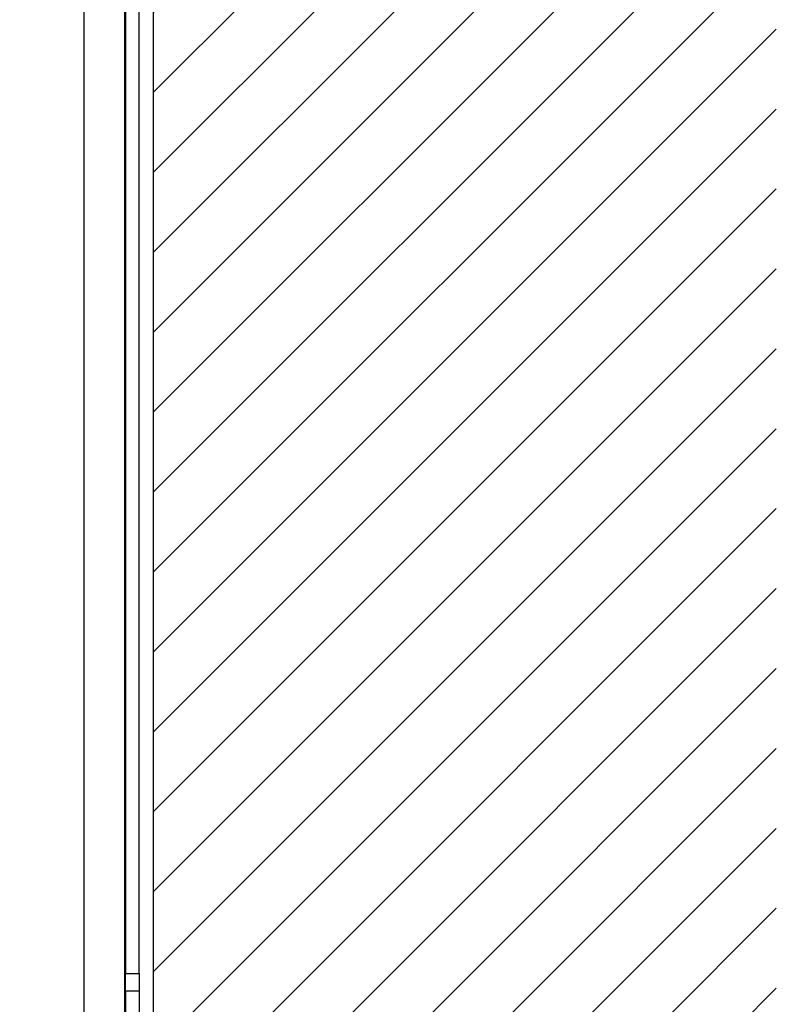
# Model space of a CAD drawing. Header units: millimetres. Extents: x 0 to 844, y -2 to 552.
# Tile 45 of 65: x 709 to 717, y 201 to 212. Entities that reach past the tile are written whole.
import ezdxf

# ---------------------------------------------------------------- set-up
doc = ezdxf.new("R2010")
doc.units = ezdxf.units.MM

msp = doc.modelspace()

# ---------------------------------------------------------------- hatches: boundary and pattern name
at = {"linetype": 'Continuous'}
h = msp.add_hatch(dxfattribs=at)
h.set_pattern_fill('ANSI31', scale=0.2, style=0)
h.paths.add_polyline_path([(710.087083, 157.023061), (717.087083, 157.023061), (717.087083, 312.023061), (683.087083, 312.023061), (683.087083, 305.023061), (710.087083, 305.023061)], flags=0)

# ---------------------------------------------------------------- linework, layer by layer
at = {"color": 254, "linetype": 'Continuous', "lineweight": 25}
msp.add_line((710.087083, 305.023061), (710.087083, 157.023061), dxfattribs=at)
at = {"color": 8, "linetype": 'Continuous', "lineweight": 25}
msp.add_line((709.307115, 222.597173), (709.307115, 190.667173), dxfattribs=at)
at = {"color": 7, "linetype": 'Continuous', "lineweight": 25}
for p, q in [((709.763299, 222.597173), (709.763299, 190.667173)), ((709.776411, 200.887369), (709.776411, 221.137369)), ((709.778951, 200.887369), (709.778951, 221.137369)), ((709.928303, 200.887369), (709.928303, 221.137369)), ((709.776411, 200.887369), (709.928303, 200.887369)), ((709.776411, 200.687369), (709.776411, 200.887369)), ((709.928303, 200.887369), (709.928303, 200.687369)), ((709.928303, 200.687369), (709.776411, 200.687369)), ((709.776411, 200.687369), (709.776411, 198.187369)), ((709.928303, 200.687369), (709.928303, 198.187369))]:
    msp.add_line(p, q, dxfattribs=at)

doc.saveas('drawing.dxf')
